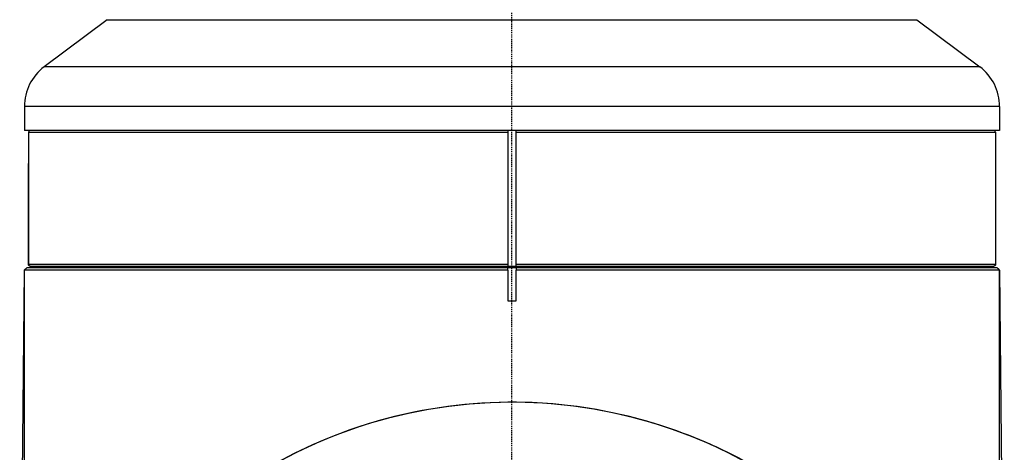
# Model space of a CAD drawing. Header units: millimetres. Extents: x 0 to 4378, y 0 to 2376.
# Tile 49 of 256: x 772 to 891, y 849 to 901. Entities that reach past the tile are written whole.
import ezdxf

# ---------------------------------------------------------------- set-up
doc = ezdxf.new("R2010")
doc.units = ezdxf.units.MM
doc.header["$LTSCALE"] = 0.2
doc.linetypes.add('CENTER2', pattern=[1.125, 0.75, -0.125, 0.125, -0.125])
doc.layers.add('02_Center Line', color=1, linetype='CENTER2')

# ---------------------------------------------------------------- blocks, each defined once
blk = doc.blocks.new('A$C994008f5')
for p, q in [((-48.97, 266.2), (-56.57, 260.5)), ((-48.97, 266.2), (49.03, 266.2)), ((49.03, 266.2), (56.63, 260.5)), ((56.63, 260.5), (-56.57, 260.5)), ((59.03, 255.7), (-58.97, 255.7)), ((-58.97, 255.7), (-58.97, 252.8)), ((59.03, 255.7), (59.03, 252.8)), ((59.03, 252.8), (-58.97, 252.8)), ((-58.47, 252.6), (-0.47, 252.6)), ((-58.47, 252.6), (-58.47, 236.6)), ((-0.47, 252.8), (-0.47, 236.4)), ((0.53, 236.4), (0.53, 252.8)), ((0.53, 252.6), (58.53, 252.6)), ((58.53, 252.6), (58.53, 236.6)), ((-58.97, 235.9), (-58.67, 236.2)), ((-58.67, 236.2), (-58.97, 235.9)), ((58.75, 236.2), (-58.69, 236.2)), ((-0.47, 236.6), (-58.47, 236.6)), ((-58.27, 236.4), (-58.29, 236.4)), ((-58.27, 236.4), (58.33, 236.4)), ((-49.37, 236.2), (-49.37, 236.4)), ((-4.14, 236.4), (-4.14, 236.2)), ((-3.51, 236.2), (-3.51, 236.4)), ((-0.47, 235.9), (-0.47, 236.2)), ((58.53, 236.6), (0.53, 236.6)), ((0.53, 236.2), (0.53, 235.9)), ((3.57, 236.4), (3.57, 236.2)), ((4.2, 236.4), (4.2, 236.2)), ((49.43, 236.2), (49.43, 236.4)), ((58.73, 236.2), (59.03, 235.9)), ((-59, 235.9), (-59.54, 177.5)), ((-59, 235.9), (-59, 235.9)), ((-59, 235.9), (-58.97, 235.9)), ((-0.47, 235.9), (-58.97, 235.9)), ((-58.97, 175.5), (-58.97, 235.9)), ((-0.47, 235.9), (-0.47, 232.2)), ((59.03, 235.9), (0.53, 235.9)), ((0.53, 232.2), (0.53, 235.9)), ((59.03, 235.9), (59.06, 235.9)), ((59.03, 175.5), (59.03, 235.9)), ((59.06, 235.9), (59.06, 235.9)), ((59.6, 177.5), (59.06, 235.9)), ((-0.47, 232.2), (0.53, 232.2))]:
    blk.add_line(p, q)
for centre, radius, start, end in [((-52.97, 255.7), 6, 126.8699, 180), ((53.03, 255.7), 6, 360, 53.1301), ((-58.27, 252.6), 0.2, 90, 180), ((58.33, 252.6), 0.2, 360, 90), ((-58.27, 236.6), 0.2, 240.5252, 270), ((58.33, 236.6), 0.2, 269.9972, 359.9993)]:
    blk.add_arc(centre, radius, start, end)
for centre, major_axis, ratio, start_param, end_param in [((-58.27, 236.6), (-0.098, -0.174), 0.99998, 5.225014, 6.283185), ((0.03, 160.93), (41.72, 41.72), 1, 5.738218, 8.402226)]:
    blk.add_ellipse(centre, major_axis=major_axis, ratio=ratio, start_param=start_param, end_param=end_param)
for points in [[(-58.48, 236.6), (-58.47, 240.48), (-58.47, 244.67), (-58.47, 248.8)], [(58.53, 248.8), (58.53, 244.67), (58.53, 240.48), (58.54, 236.6)], [(-58.49, 236.6), (-58.49, 236.6), (-58.48, 236.6), (-58.47, 236.6)], [(58.35, 236.4), (58.34, 236.4), (58.34, 236.4), (58.33, 236.4)], [(58.53, 236.6), (58.54, 236.6), (58.55, 236.6), (58.55, 236.6)], [(58.55, 236.6), (58.55, 236.6), (58.55, 236.6), (58.55, 236.6)]]:
    blk.add_open_spline(points, degree=3)
for points, knots in [([(-59, 235.9), (-58.96, 235.93), (-58.93, 235.97), (-58.79, 236.1), (-58.74, 236.15), (-58.69, 236.2)], [0, 0, 0, 0, 0.01911077, 0.01911077, 0.03081421, 0.03081421, 0.03081421, 0.03081421]), ([(-58.29, 236.4), (-58.29, 236.4), (-58.29, 236.4), (-58.29, 236.4), (-58.29, 236.4), (-58.3, 236.4), (-58.3, 236.4), (-58.31, 236.4), (-58.31, 236.4), (-58.33, 236.4), (-58.34, 236.41), (-58.36, 236.41), (-58.38, 236.42), (-58.42, 236.45), (-58.43, 236.46), (-58.46, 236.49), (-58.47, 236.51), (-58.48, 236.55), (-58.49, 236.58), (-58.49, 236.6)], [0, 0, 0, 0, 0.00037059, 0.00037059, 0.00074276, 0.00074276, 0.00148634, 0.00148634, 0.00296637, 0.00296637, 0.00586907, 0.00586907, 0.01186337, 0.01186337, 0.01785757, 0.01785757, 0.02385166, 0.02385166, 0.0313927, 0.0313927, 0.0313927, 0.0313927]), ([(58.55, 236.6), (58.55, 236.58), (58.54, 236.56), (58.53, 236.52), (58.52, 236.5), (58.49, 236.46), (58.48, 236.45), (58.44, 236.42), (58.42, 236.41), (58.39, 236.4), (58.38, 236.4), (58.36, 236.4), (58.36, 236.4), (58.35, 236.4), (58.35, 236.4), (58.35, 236.4), (58.35, 236.4), (58.35, 236.4), (58.35, 236.4), (58.35, 236.4), (58.35, 236.4), (58.35, 236.4)], [0, 0, 0, 0, 0.00642821, 0.00642821, 0.01294216, 0.01294216, 0.01944803, 0.01944803, 0.02594752, 0.02594752, 0.02916366, 0.02916366, 0.03078921, 0.03078921, 0.03109376, 0.03109376, 0.03132218, 0.03132218, 0.031365, 0.031365, 0.03138484, 0.03138484, 0.03138484, 0.03138484]), ([(59.06, 235.9), (59.02, 235.93), (58.99, 235.97), (58.85, 236.1), (58.8, 236.15), (58.75, 236.2)], [-0.0657855, -0.0657855, -0.0657855, -0.0657855, -0.02498505, -0.02498505, 0, 0, 0, 0]), ([(28.07, 212.85), (24.67, 214.68), (21, 216.23), (13.13, 218.61), (9.01, 219.4), (-0.84, 220.19), (-6.43, 219.84), (-17.71, 217.52), (-23.13, 215.48), (-27.99, 212.86)], [0.000001, 0.000001, 0.000001, 0.000001, 1.281319, 1.281319, 2.566146, 2.566146, 4.25842, 4.25842, 6.092121, 6.092121, 6.092121, 6.092121])]:
    blk.add_open_spline(points, degree=3, knots=knots)
at = {"layer": '02_Center Line'}
blk.add_line((0, 0), (0, 1154.52), dxfattribs=at)

msp = doc.modelspace()

# ---------------------------------------------------------------- block references
msp.add_blockref('A$C994008f5', (831.381, 635.188))

doc.saveas('drawing.dxf')
